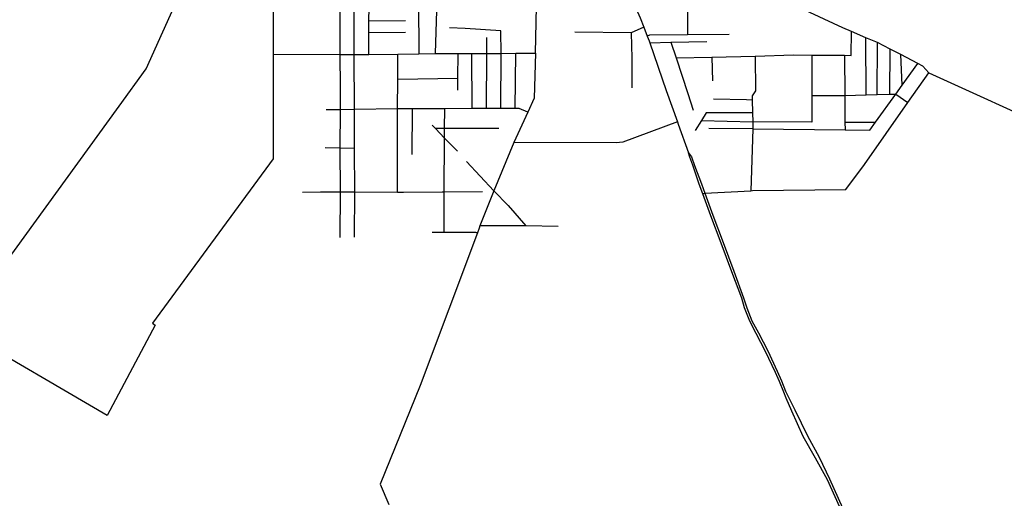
# Model space of a CAD drawing. Header units: millimetres. Extents: x 664923 to 767831, y 3118803 to 3207600.
# Tile 141 of 256: x 692367 to 695407, y 3164376 to 3165853. Entities that reach past the tile are written whole.
import ezdxf

# ---------------------------------------------------------------- set-up
doc = ezdxf.new("R2010")
doc.units = ezdxf.units.MM
doc.layers.add('roads_3', color=3, linetype='Continuous')

msp = doc.modelspace()

# ---------------------------------------------------------------- linework, layer by layer
at = {"layer": 'roads_3'}
for points in [[(692320.66, 3165099.02), (692673.2, 3165585.77), (692757.05, 3165701.54), (693004.98, 3166252.51), (693008.62, 3166260.57), (693017.1, 3166279.43), (693109.81, 3166485.47), (693119.01, 3166505.91)], [(694123.69, 3166284.2), (694135.47, 3166220.13), (694141.27, 3166179.44), (694145.28, 3166151.29), (694148.43, 3166141.8), (694157.72, 3166113.85), (694171.7, 3166079.18), (694195.66, 3166036.45), (694213, 3166003.69), (694214.79, 3166000.31), (694217.93, 3165994.26), (694253.07, 3165926.44), (694256.91, 3165917.38), (694282.18, 3165857.92), (694293.43, 3165829.44), (694304.14, 3165802.28), (694310.16, 3165787.02), (694311.96, 3165781.76), (694362.36, 3165634.56), (694397.22, 3165537.73), (694399.96, 3165530.1), (694431.78, 3165442.01)], [(693004.98, 3166252.51), (693050.08, 3166223.75), (693115.99, 3166097.43), (693157.18, 3166052.36), (693150.03, 3166040.17), (693149.54, 3165746.42), (693149, 3165423.62), (692776.72, 3164915.72), (692784.8, 3164909.9), (692636.29, 3164631.58), (692192.57, 3164891.01)], [(693444.25, 3165745.43), (693444.47, 3165812.53), (693444.52, 3165827.99), (693444.81, 3165848.55), (693445.26, 3165890.07), (693445.8, 3165934.71), (693446.28, 3165975.24), (693446.19, 3166002.06), (693446.12, 3166026.08), (693446, 3166063.4), (693445.92, 3166085.06), (693445.86, 3166106.73), (693445.72, 3166146.13), (693445.65, 3166169.62), (693445.57, 3166193.81), (693444.7, 3166238.68)], [(693353.62, 3166193.76), (693355.4, 3166064.1), (693354.04, 3165936.13), (693355.12, 3165839.04), (693354.98, 3165745.72), (693356.51, 3165643.54), (693355.96, 3165574.89), (693354.78, 3165456.68), (693355.96, 3165321.21), (693354.97, 3165180.95)], [(693399.9, 3165575.09), (693398.94, 3165745.58), (693398.9, 3165777.63), (693399.71, 3165871.36), (693400.58, 3165993.28), (693400.33, 3166063.69), (693400.21, 3166094.81), (693398.47, 3166193.78)], [(693959.31, 3165749.23), (693962.79, 3165942.07), (693963.18, 3165963.11), (693996.82, 3166009.91), (694080.46, 3166126.28), (694141.27, 3166179.44)], [(693597.03, 3165963.65), (693597.24, 3165936.48), (693597.59, 3165891.08), (693598.58, 3165765.21), (693598.72, 3165747.47)], [(693652.4, 3165981.26), (693652.81, 3165935.26), (693653.46, 3165881.23), (693649.74, 3165748.15)], [(694429.27, 3165922.37), (694428.48, 3165861.55), (694428.58, 3165805.51)], [(695173.13, 3165689.18), (695155.54, 3165709.67), (695140.05, 3165717.7), (695086.98, 3165745.2), (695054.08, 3165762.25), (695015.26, 3165782.37), (694978.94, 3165796.98), (694935.07, 3165816.69), (694907.92, 3165828.03), (694776.88, 3165887.77)], [(693557.5, 3165849.44), (693444.81, 3165848.55)], [(693557.82, 3165813.68), (693444.47, 3165812.53)], [(693852.5, 3165578.57), (693853.35, 3165748.86), (693852.59, 3165817.98), (693742.01, 3165825.01), (693693.16, 3165827.86)], [(694254.87, 3165812.48), (694080.61, 3165814.29)], [(694293.43, 3165829.44), (694254.87, 3165812.48), (694256.17, 3165734.2), (694257.07, 3165642.55)], [(694637.48, 3165739.65), (694755.48, 3165744.23), (694812.43, 3165743.68), (694913.47, 3165742.76), (694933.68, 3165742.57), (694935.07, 3165816.69)], [(693807.58, 3165578.71), (693808.73, 3165748.71), (693808.67, 3165797.47)], [(694556.62, 3165806.5), (694428.58, 3165805.51), (694310.83, 3165804.61), (694304.14, 3165802.28)], [(694311.96, 3165781.76), (694376.98, 3165783.25), (694488.47, 3165785.8)], [(694376.98, 3165783.25), (694393.02, 3165734.54), (694429.22, 3165624.53), (694445.82, 3165573.13)], [(694980.06, 3165620.71), (694978.94, 3165796.98)], [(695013.64, 3165621.6), (695015.26, 3165782.37)], [(695052.98, 3165622.65), (695054.08, 3165762.25)], [(693149.54, 3165746.42), (693354.98, 3165745.72), (693398.94, 3165745.58), (693444.25, 3165745.43), (693534.31, 3165746.62), (693598.72, 3165747.47), (693649.74, 3165748.15), (693720.07, 3165748.4), (693762.56, 3165748.54), (693808.73, 3165748.71), (693853.35, 3165748.86), (693898.45, 3165749.02), (693959.31, 3165749.23)], [(693959.31, 3165749.23), (693955, 3165610.97), (693935.62, 3165566.88), (693892.59, 3165473.35), (693830.92, 3165324.13), (693787.74, 3165216.1), (693785.22, 3165209.38), (693779.84, 3165195.05), (693603.21, 3164724.07), (693479.77, 3164419.05), (693506.69, 3164356.24)], [(693533.48, 3165320.36), (693533.15, 3165577.29), (693533.78, 3165669.28), (693534.31, 3165746.62)], [(693719.51, 3165635.72), (693719.69, 3165671.85), (693720.07, 3165748.4)], [(693763.8, 3165578.49), (693762.56, 3165748.54)], [(693896.56, 3165578.45), (693898.45, 3165749.02)], [(694393.02, 3165734.54), (694503.7, 3165736.86), (694637.48, 3165739.65)], [(694503.7, 3165736.86), (694505.19, 3165663.92)], [(694637.48, 3165739.65), (694638.47, 3165633.23), (694627.71, 3165617.4), (694628.02, 3165605.84), (694629.12, 3165565.14), (694629.85, 3165538), (694630.45, 3165515.64)], [(694812.43, 3165743.68), (694812.61, 3165618.83), (694812.73, 3165536.42), (694629.85, 3165538)], [(694913.47, 3165742.76), (694913.8, 3165618.94), (694914.02, 3165536.55), (694915.71, 3165512.91)], [(695091.38, 3165650.21), (695086.98, 3165745.2)], [(694630.45, 3165515.64), (694915.71, 3165512.91), (694991.83, 3165512.18), (695009.33, 3165536.44), (695071.86, 3165623.15), (695091.38, 3165650.21), (695140.05, 3165717.7)], [(693533.78, 3165669.28), (693719.69, 3165671.85)], [(694475.66, 3165315.7), (694481.54, 3165317.37), (694624.45, 3165325.04), (694629.43, 3165325.31), (694917.25, 3165328.92), (694975.42, 3165405.83), (695109.19, 3165597.54), (695173.13, 3165689.18), (695572.05, 3165507.83), (695631.98, 3165445.24), (695893.96, 3165328.84)], [(694508.21, 3165608.1), (694610.58, 3165606.16), (694628.02, 3165605.84)], [(694812.61, 3165618.83), (694913.8, 3165618.94), (694980.06, 3165620.71), (695013.64, 3165621.6), (695052.98, 3165622.65), (695071.86, 3165623.15), (695109.19, 3165597.54)], [(693935.62, 3165566.88), (693909.18, 3165578.41), (693896.56, 3165578.45), (693852.5, 3165578.57), (693807.58, 3165578.71), (693763.8, 3165578.49), (693678.79, 3165578.04), (693579.09, 3165577.53), (693533.15, 3165577.29), (693399.9, 3165575.09), (693355.96, 3165574.89), (693312.79, 3165574.69)], [(693400.62, 3165181.97), (693400.94, 3165321.38), (693400.38, 3165455.65), (693399.9, 3165575.09)], [(693578.51, 3165437.09), (693579.09, 3165577.53)], [(693676.94, 3165196.82), (693677.27, 3165321.54), (693678.25, 3165487.33), (693678.43, 3165516.75), (693678.79, 3165578.04)], [(694397.22, 3165537.73), (694228.5, 3165474.35), (694208.6, 3165473.05), (693892.59, 3165473.35)], [(694629.12, 3165565.14), (694485.83, 3165565.44), (694471.38, 3165541.56), (694452.63, 3165510.59)], [(694471.38, 3165541.56), (694629.85, 3165538)], [(693639.96, 3165527.38), (693649.89, 3165516.67), (693678.25, 3165487.33), (693717.94, 3165446.71)], [(693845.85, 3165517.21), (693678.43, 3165516.75), (693649.89, 3165516.67)], [(694630.45, 3165515.64), (694494.51, 3165516.51)], [(694630.45, 3165515.64), (694624.45, 3165325.04)], [(694914.02, 3165536.55), (695009.33, 3165536.44)], [(693400.38, 3165455.65), (693354.78, 3165456.68), (693309.99, 3165457.7)], [(694908.07, 3164328.36), (694860.32, 3164432.76), (694823.53, 3164499.31), (694785.98, 3164566.01), (694750.27, 3164644.16), (694733.38, 3164684.6), (694726.39, 3164703.04), (694712.84, 3164735.75), (694700.15, 3164763.78), (694669.41, 3164828.75), (694640.88, 3164884.75), (694621.34, 3164922.07), (694604.49, 3164963.36), (694595.72, 3164993.41), (694565.59, 3165074.86), (694532.59, 3165162.94), (694500.43, 3165247.88), (694475.66, 3165315.7), (694464.91, 3165345.31), (694444.64, 3165403.41), (694435.16, 3165428.73), (694431.78, 3165442.01), (694441.05, 3165429.62), (694450.56, 3165403.12), (694471.6, 3165346.21), (694481.54, 3165317.37), (694506.72, 3165249.16), (694538.47, 3165164.98), (694571.87, 3165076.92), (694601.62, 3164994.28), (694611.59, 3164963.86), (694627.23, 3164923.74), (694647.16, 3164886.81), (694676.07, 3164830.83), (694705.21, 3164767.78), (694718.72, 3164737.81), (694731.46, 3164706.65), (694760.34, 3164648.77), (694798.94, 3164568.42), (694834.52, 3164502.87), (694867.22, 3164436.13), (694920.04, 3164316.48)], [(693746.24, 3165415.25), (693830.92, 3165324.13), (693874.47, 3165279.09), (693929.55, 3165216.83)], [(693239.83, 3165320.8), (693294.99, 3165320.99), (693355.96, 3165321.21), (693400.94, 3165321.38), (693533.48, 3165320.36), (693552.1, 3165320.22), (693671.24, 3165321.47), (693677.27, 3165321.54), (693795.86, 3165322.79)], [(694028.78, 3165214.82), (693929.55, 3165216.83), (693787.74, 3165216.1)], [(693640.18, 3165196.89), (693676.94, 3165196.82), (693774.33, 3165196.61), (693779.84, 3165195.05)]]:
    msp.add_lwpolyline(points, dxfattribs=at)

doc.saveas('drawing.dxf')
